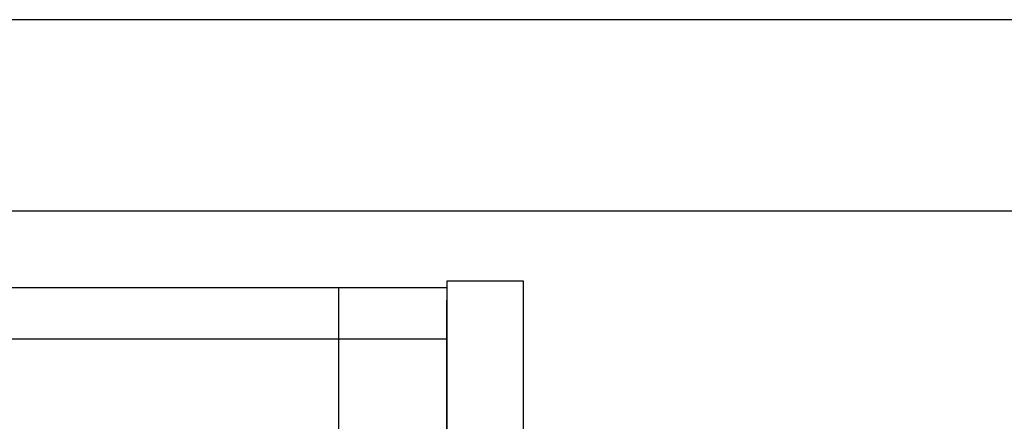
# Model space of a CAD drawing. Header units: millimetres. Extents: x 8836 to 10222, y 1969 to 2926.
# Tile 9 of 37: x 9274 to 9351, y 2076 to 2107. Entities that reach past the tile are written whole.
import ezdxf

# ---------------------------------------------------------------- set-up
doc = ezdxf.new("R2010")
doc.units = ezdxf.units.MM
doc.header["$LTSCALE"] = 0.8
doc.layers.get('0').update_dxf_attribs({"lineweight": 30})
doc.layers.add('AM_0', color=7, linetype='Continuous', lineweight=30)

# ---------------------------------------------------------------- blocks, each defined once
blk = doc.blocks.new('19012801')
for p, q in [((12190.492, 5078.751), (12249.492, 5078.751)), ((12240.992, 5078.751), (12240.992, 5036.751)), ((12255.492, 5079.251), (12249.492, 5079.251)), ((12249.492, 5079.251), (12249.492, 5034.751)), ((12249.492, 5078.751), (12249.492, 5036.751)), ((12255.492, 5040.751), (12255.492, 5079.251)), ((12249.492, 5037.751), (12249.492, 5077.751)), ((12249.492, 5077.751), (12249.492, 5037.751)), ((12249.492, 5077.751), (12249.492, 5037.751)), ((12249.492, 5077.751), (12249.492, 5037.751)), ((12190.492, 5074.721), (12249.492, 5074.721))]:
    blk.add_line(p, q)

msp = doc.modelspace()

# ---------------------------------------------------------------- linework, layer by layer
for p, q in [((9604.5874, 2107.173), (9206.5874, 2107.173)), ((9605.5874, 2092.173), (9205.5874, 2092.173))]:
    msp.add_line(p, q)

# ---------------------------------------------------------------- block references
at = {"layer": 'AM_0'}
msp.add_blockref('19012801', (-2941.9052, -2992.5776), dxfattribs=at)

doc.saveas('drawing.dxf')
